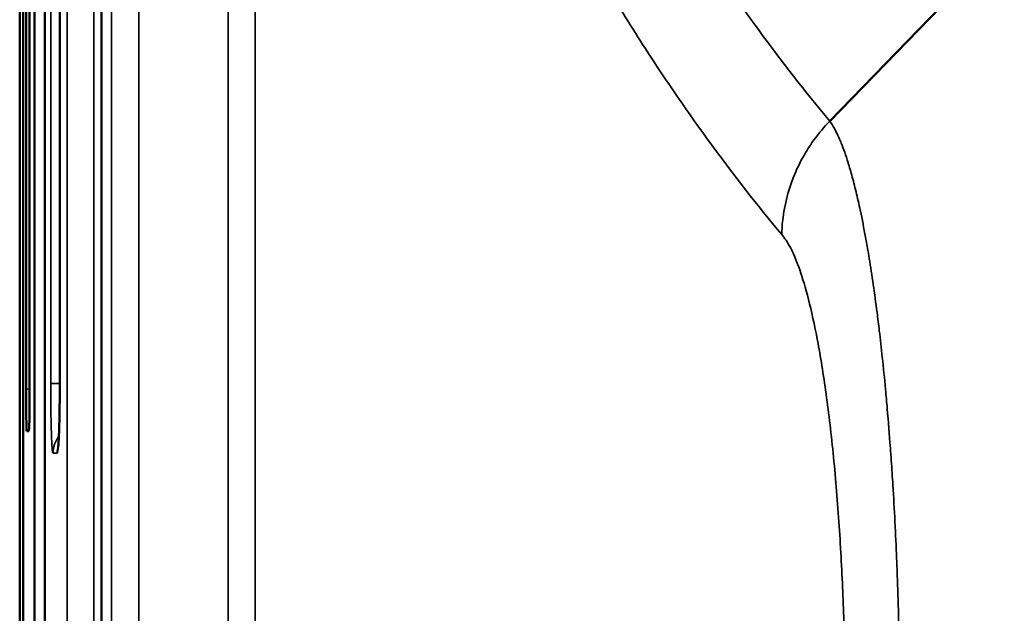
# Model space of a CAD drawing. Header units: millimetres. Extents: x 38 to 2514, y 38 to 1622.
# Tile 125 of 256: x 986.12 to 989.63, y 794.33 to 796.45. Entities that reach past the tile are written whole.
import ezdxf

# ---------------------------------------------------------------- set-up
doc = ezdxf.new("R2010")
doc.units = ezdxf.units.MM
doc.header["$LTSCALE"] = 7.692308
doc.layers.add('Visible (ISO)', color=7, linetype='Continuous', lineweight=50)
doc.layers.add('Visible Narrow (ISO)', color=7, linetype='Continuous', lineweight=35)

msp = doc.modelspace()

# ---------------------------------------------------------------- linework, layer by layer
at = {"layer": 'Visible (ISO)'}
for p, q in [((986.1274, 791.764), (986.1274, 798.3263)), ((986.1384, 798.3264), (986.1384, 795.1304)), ((986.1508, 795.1305), (986.1508, 798.3263)), ((986.1683, 798.3264), (986.1683, 791.764)), ((986.205, 798.3343), (986.205, 790.7832)), ((986.2585, 798.3343), (986.2585, 795.1507)), ((986.1154, 797.4734), (986.1154, 792.265)), ((986.4067, 797.4734), (986.4067, 791.6447)), ((989.6279, 796.7279), (989.0052, 796.0867))]:
    msp.add_line(p, q, dxfattribs=at)
for points, knots in [([(986.1407, 794.981), (986.1404, 794.981), (986.1401, 794.9846), (986.1395, 794.9995), (986.1393, 795.011), (986.1388, 795.0376), (986.1387, 795.0544), (986.1384, 795.0914), (986.1384, 795.1115), (986.1384, 795.1304)], [-0.06789874, -0.06789874, -0.06789874, -0.06789874, -0.06235335, -0.06235335, -0.05669376, -0.05669376, -0.05103456, -0.05103456, -0.04537539, -0.04537539, -0.04537539, -0.04537539]), ([(986.1508, 795.1305), (986.1508, 795.1116), (986.1508, 795.0915), (986.1505, 795.0545), (986.1503, 795.0376), (986.1498, 795.011), (986.1494, 794.9996), (986.1488, 794.9847), (986.1484, 794.9811), (986.1481, 794.981)], [-0.0907519, -0.0907519, -0.0907519, -0.0907519, -0.08509265, -0.08509265, -0.0794334, -0.0794334, -0.07377387, -0.07377387, -0.06823279, -0.06823279, -0.06823279, -0.06823279]), ([(986.2525, 794.9237), (986.2525, 794.9237), (986.2525, 794.9238), (986.2525, 794.9239), (986.2527, 794.9249), (986.2531, 794.929), (986.2535, 794.9331), (986.2543, 794.9454), (986.2548, 794.955), (986.2559, 794.9803), (986.2565, 794.9972), (986.2575, 795.0362), (986.2579, 795.059), (986.2583, 795.1046), (986.2585, 795.1278), (986.2585, 795.1507)], [0.01545949, 0.01545949, 0.01545949, 0.01545949, 0.01562435, 0.01562435, 0.01782318, 0.01782318, 0.02138219, 0.02138219, 0.02666494, 0.02666494, 0.03339713, 0.03339713, 0.04076959, 0.04076959, 0.04765533, 0.04765533, 0.04765533, 0.04765533])]:
    msp.add_open_spline(points, degree=3, knots=knots, dxfattribs=at)
msp.add_open_spline([(986.1407, 794.981), (986.143, 794.981), (986.1455, 794.981), (986.1481, 794.981)], degree=3, dxfattribs=at)
at = {"layer": 'Visible Narrow (ISO)'}
for p, q in [((986.2051, 798.3343), (986.2051, 790.7832)), ((986.226, 795.1506), (986.226, 798.3344)), ((986.2585, 798.3343), (986.2585, 795.1507)), ((986.2843, 790.7834), (986.2843, 798.3344)), ((986.1154, 797.4734), (986.1154, 792.265)), ((986.4069, 797.4734), (986.4069, 791.6447)), ((986.1169, 791.5733), (986.1169, 797.354)), ((986.4432, 791.764), (986.4432, 797.354)), ((986.5401, 791.764), (986.5401, 797.354)), ((986.8586, 791.764), (986.8586, 797.354)), ((986.9555, 791.764), (986.9555, 797.354)), ((986.3797, 792.6125), (986.3797, 796.5055)), ((986.1508, 795.1315), (986.1384, 795.1304)), ((986.2585, 795.1506), (986.226, 795.1506)), ((986.2585, 795.1507), (986.2585, 795.1507)), ((986.1483, 794.9816), (986.1407, 794.981)), ((986.2492, 794.9016), (986.2343, 794.9016))]:
    msp.add_line(p, q, dxfattribs=at)
for centre, ratio, start_param in [((986.3344, 794.9016), 0.999406, 0.915836), ((986.3492, 794.9017), 0.999332, 1.294537)]:
    msp.add_ellipse(centre, major_axis=(0, 0.1), ratio=ratio, start_param=start_param, end_param=1.570796, dxfattribs=at)
for points, knots in [([(989.0052, 796.0867), (988.9173, 796.1922), (988.8325, 796.3009), (988.6682, 796.525), (988.5888, 796.6405), (988.4354, 796.8785), (988.3613, 797.001), (988.2635, 797.174), (988.2373, 797.2213), (988.1588, 797.3671), (988.1075, 797.4671), (988.0078, 797.6713), (987.9594, 797.7755), (987.8657, 797.9875), (987.8205, 798.0954), (987.7331, 798.3147), (987.691, 798.4262), (987.6352, 798.5819), (987.6199, 798.6253), (987.5628, 798.7914), (987.5229, 798.9148), (987.4469, 799.1636), (987.4109, 799.289), (987.3417, 799.5445), (987.3088, 799.6744), (987.2507, 799.9176), (987.2252, 800.0311), (987.1727, 800.2764), (987.1466, 800.4078), (987.0982, 800.6683), (987.0759, 800.7973), (987.0345, 801.0539), (987.0155, 801.1813), (986.9889, 801.3721), (986.9802, 801.4373), (986.9719, 801.5018)], [0.0000036, 0.0000036, 0.0000036, 0.0000036, 0.0739746, 0.0739746, 0.1481402, 0.1481402, 0.2224371, 0.2224371, 0.25, 0.25, 0.3064668, 0.3064668, 0.3631816, 0.3631816, 0.4201723, 0.4201723, 0.4777943, 0.4777943, 0.5, 0.5, 0.5625, 0.5625, 0.6257465, 0.6257465, 0.6915832, 0.6915832, 0.75, 0.75, 0.819401, 0.819401, 0.8898415, 0.8898415, 0.9619518, 0.9619518, 1, 1, 1, 1]), ([(988.8339, 795.6815), (988.7471, 795.7859), (988.6633, 795.8934), (988.5823, 796.0039), (988.501, 796.1149), (988.4226, 796.2289), (988.3467, 796.3464), (988.3228, 796.3834), (988.2992, 796.4208), (988.2758, 796.4585), (988.2016, 796.5781), (988.13, 796.7011), (988.0609, 796.8277), (988.0538, 796.8407), (988.0467, 796.8538), (988.0396, 796.8669), (987.9867, 796.9652), (987.9352, 797.0656), (987.8853, 797.1679), (987.8354, 797.2704), (987.787, 797.3747), (987.7403, 797.4806), (987.6934, 797.5872), (987.6481, 797.6954), (987.6046, 797.8048), (987.5841, 797.8565), (987.5639, 797.9085), (987.5442, 797.9607), (987.5055, 798.0631), (987.4683, 798.1663), (987.4327, 798.2701), (987.391, 798.3918), (987.3515, 798.5143), (987.314, 798.6371), (987.2759, 798.7621), (987.24, 798.8873), (987.2063, 799.0122), (987.1713, 799.1416), (987.1386, 799.2706), (987.1081, 799.3986), (987.0924, 799.4643), (987.0773, 799.5297), (987.0628, 799.5948), (987.0513, 799.6461), (987.0402, 799.6972), (987.0294, 799.748), (987.0016, 799.879), (986.976, 800.0082), (986.9524, 800.1354), (986.9285, 800.2647), (986.9065, 800.3919), (986.8863, 800.517), (986.8656, 800.6454), (986.8467, 800.7715), (986.8294, 800.8952), (986.8194, 800.9675), (986.8098, 801.039), (986.8008, 801.1096)], [0, 0, 0, 0, 0.072964, 0.072964, 0.072964, 0.146161, 0.146161, 0.146161, 0.169247, 0.169247, 0.169247, 0.242471, 0.242471, 0.242471, 0.25, 0.25, 0.25, 0.306527, 0.306527, 0.306527, 0.363177, 0.363177, 0.363177, 0.420213, 0.420213, 0.420213, 0.447177, 0.447177, 0.447177, 0.5, 0.5, 0.5, 0.561907, 0.561907, 0.561907, 0.624889, 0.624889, 0.624889, 0.690093, 0.690093, 0.690093, 0.723574, 0.723574, 0.723574, 0.75, 0.75, 0.75, 0.818101, 0.818101, 0.818101, 0.88735, 0.88735, 0.88735, 0.95844, 0.95844, 0.95844, 1, 1, 1, 1]), ([(989.0052, 796.0867), (988.9854, 796.066), (988.9669, 796.0441), (988.9373, 796.0035), (988.9254, 795.9853), (988.8993, 795.9402), (988.886, 795.9127), (988.8677, 795.8661), (988.8615, 795.8476), (988.8482, 795.8004), (988.8422, 795.7715), (988.8359, 795.7221), (988.8344, 795.7018), (988.8339, 795.6815)], [0, 0, 0, 0, 0.1895979, 0.1895979, 0.3333333, 0.3333333, 0.5362997, 0.5362997, 0.6666667, 0.6666667, 0.8637189, 0.8637189, 1, 1, 1, 1]), ([(989.256, 793.9585), (989.256, 793.9587), (989.256, 793.9587), (989.2559, 794.0081), (989.2555, 794.0585), (989.2544, 794.1511), (989.2537, 794.193), (989.252, 794.2762), (989.2509, 794.3174), (989.2488, 794.3901), (989.2478, 794.4214), (989.2457, 794.4772), (989.2448, 794.5017), (989.242, 794.5695), (989.2399, 794.6132), (989.2355, 794.7008), (989.233, 794.7446), (989.2295, 794.8024), (989.2286, 794.8165), (989.2257, 794.8608), (989.2236, 794.891), (989.218, 794.9681), (989.2143, 795.0148), (989.2083, 795.0839), (989.2063, 795.107), (989.2005, 795.1686), (989.1967, 795.2069), (989.1893, 795.2765), (989.1857, 795.308), (989.1794, 795.3609), (989.1767, 795.3825), (989.1696, 795.4385), (989.165, 795.4719), (989.1556, 795.5362), (989.1509, 795.567), (989.144, 795.6091), (989.1419, 795.6216), (989.1368, 795.6512), (989.1338, 795.668), (989.1246, 795.7172), (989.1184, 795.7478), (989.1098, 795.7878), (989.1073, 795.7992), (989.0996, 795.8323), (989.0946, 795.8528), (989.0844, 795.8916), (989.0793, 795.9098), (989.0732, 795.9301), (989.0721, 795.9335), (989.0709, 795.9373), (989.0708, 795.9378), (989.0665, 795.9514), (989.0625, 795.9637), (989.0543, 795.9869), (989.0502, 795.9978), (989.0436, 796.0143), (989.0411, 796.0202), (989.0331, 796.0385), (989.0275, 796.05), (989.0163, 796.0702), (989.0108, 796.0791), (989.0052, 796.0867)], [0, 0, 0, 0, 0.0000652, 0.0000652, 0.0553545, 0.0553545, 0.1, 0.1, 0.1431631, 0.1431631, 0.1752957, 0.1752957, 0.2, 0.2, 0.2433081, 0.2433081, 0.286167, 0.286167, 0.3, 0.3, 0.3296976, 0.3296976, 0.3764185, 0.3764185, 0.4, 0.4, 0.4402549, 0.4402549, 0.4749947, 0.4749947, 0.5, 0.5, 0.5408872, 0.5408872, 0.5820252, 0.5820252, 0.6, 0.6, 0.6256005, 0.6256005, 0.678056, 0.678056, 0.7, 0.7, 0.7443693, 0.7443693, 0.7904623, 0.7904623, 0.8, 0.8, 0.8013122, 0.8013122, 0.8389974, 0.8389974, 0.8769648, 0.8769648, 0.9, 0.9, 0.9505227, 0.9505227, 1, 1, 1, 1]), ([(989.0608, 793.9596), (989.0609, 794.033), (989.0602, 794.1085), (989.0586, 794.1858), (989.057, 794.2632), (989.0545, 794.3424), (989.051, 794.4241), (989.0474, 794.5057), (989.0427, 794.5898), (989.0368, 794.673), (989.0309, 794.7561), (989.0239, 794.8382), (989.0157, 794.9168), (989.0076, 794.9954), (988.9984, 795.0705), (988.9885, 795.1392), (988.9786, 795.2079), (988.9681, 795.2702), (988.9574, 795.3248), (988.9467, 795.3793), (988.9359, 795.4261), (988.9253, 795.4659), (988.9148, 795.5057), (988.9045, 795.5385), (988.8945, 795.5663), (988.8844, 795.594), (988.8747, 795.6166), (988.8647, 795.6357), (988.8546, 795.6547), (988.8443, 795.6703), (988.8339, 795.6815)], [0, 0, 0, 0, 0.1, 0.1, 0.1, 0.2, 0.2, 0.2, 0.3, 0.3, 0.3, 0.4, 0.4, 0.4, 0.5, 0.5, 0.5, 0.6, 0.6, 0.6, 0.7, 0.7, 0.7, 0.8, 0.8, 0.8, 0.9, 0.9, 0.9, 1, 1, 1, 1])]:
    msp.add_open_spline(points, degree=3, knots=knots, dxfattribs=at)
for points in [[(986.2345, 794.9016), (986.2339, 794.9016), (986.2327, 794.905), (986.231, 794.9204), (986.2292, 794.9511), (986.2276, 794.999), (986.2264, 795.0651), (986.226, 795.1202), (986.226, 795.1506)], [(986.2585, 795.1507), (986.2585, 795.1339), (986.2584, 795.1001), (986.2578, 795.05), (986.2567, 794.9968), (986.2549, 794.9487), (986.2524, 794.9123), (986.2504, 794.9017), (986.2493, 794.9017)]]:
    msp.add_open_spline(points, degree=3, dxfattribs=at)

doc.saveas('drawing.dxf')
